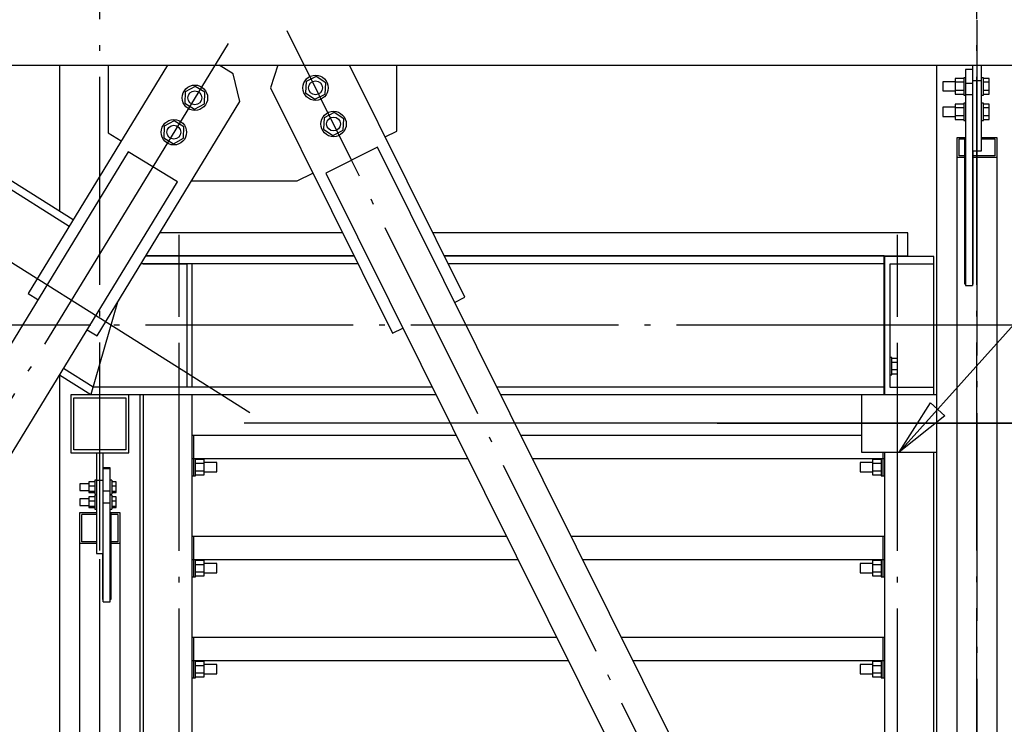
# Paper-space layout 'A0 Advance Steel' of a CAD drawing. Header units: millimetres. Extents: x 209 to 803, y 321 to 741.
# Tile 31 of 52: x 327 to 344, y 653 to 665. Entities that reach past the tile are written whole.
import ezdxf

# ---------------------------------------------------------------- set-up
doc = ezdxf.new("R2010")
doc.units = ezdxf.units.MM
doc.linetypes.add('ACAD_ISO04W100', pattern=[30, 24, -3, 0, -3])
doc.layers.get('0').update_dxf_attribs({"linetype": 'CONTINUOUS'})
for name, color, linetype in [('AS_Belki', 145, 'CONTINUOUS'), ('AS_Blachy', 30, 'CONTINUOUS'), ('AS_DIM_ON', 7, 'CONTINUOUS'), ('AS_Kraty', 9, 'CONTINUOUS'), ('AS_Schody', 253, 'CONTINUOUS'), ('AS_Sruby', 9, 'CONTINUOUS')]:
    doc.layers.add(name, color=color, linetype=linetype)

psp = doc.layouts.new('A0 Advance Steel')

# ---------------------------------------------------------------- linework, layer by layer
at = {"color": 0, "linetype": 'ByBlock', "lineweight": -2}
for p, q in [((342.356, 657.314), (342.9, 658.169)), ((343.148, 657.946), (342.9, 658.169)), ((343.148, 657.946), (342.356, 657.314))]:
    psp.add_line(p, q, dxfattribs=at)
at = {"color": 7}
psp.add_lwpolyline([(342.356, 657.314), (364.269, 681.684), (386.789, 681.684)], dxfattribs=at)
at = {"layer": 'AS_Belki', "linetype": 'Continuous', "ltscale": 0.15}
for p, q in [((314.838, 664.016), (356.806, 664.016)), ((327.806, 664.016), (327.806, 661.491)), ((343.006, 664.016), (343.006, 549.337)), ((343.496, 662.759), (343.356, 662.759)), ((343.356, 662.759), (343.356, 662.427)), ((343.396, 662.74), (343.496, 662.74)), ((343.396, 662.446), (343.396, 662.74)), ((343.496, 662.74), (343.496, 662.759)), ((343.496, 662.446), (343.496, 662.74)), ((344.056, 662.759), (343.786, 662.759)), ((343.786, 662.74), (344.016, 662.74)), ((344.016, 662.74), (344.016, 662.446)), ((344.056, 662.427), (344.056, 662.759)), ((333.316, 662.595), (332.421, 662.15)), ((341.656, 645.851), (333.316, 662.595)), ((343.636, 662.533), (343.636, 662.446)), ((328.997, 662.519), (317.551, 643.778)), ((329.85, 661.998), (328.997, 662.519)), ((343.356, 662.427), (343.496, 662.427)), ((343.356, 662.427), (343.356, 643.622)), ((343.496, 662.446), (343.396, 662.446)), ((343.496, 662.427), (343.496, 662.446)), ((343.496, 660.225), (343.496, 662.427)), ((344.016, 662.446), (343.636, 662.446)), ((343.636, 662.446), (343.636, 662.427)), ((343.636, 662.427), (344.056, 662.427)), ((343.636, 662.427), (343.636, 660.225)), ((344.056, 643.622), (344.056, 662.427)), ((332.421, 662.15), (340.761, 645.406)), ((318.405, 643.257), (329.85, 661.998)), ((343.506, 660.556), (343.496, 660.556)), ((343.506, 660.537), (343.496, 660.537)), ((343.636, 660.556), (343.626, 660.556)), ((343.636, 660.537), (343.626, 660.537)), ((343.506, 660.244), (343.496, 660.244)), ((343.506, 660.225), (343.496, 660.225)), ((343.636, 660.244), (343.626, 660.244)), ((343.636, 660.225), (343.626, 660.225)), ((327.806, 658.65), (327.806, 641.216)), ((329.006, 658.307), (328.006, 658.307)), ((328.006, 658.307), (328.006, 657.307)), ((329.006, 657.307), (329.006, 658.307)), ((329.206, 641.216), (329.206, 658.314)), ((341.706, 658.314), (342.106, 658.314)), ((341.706, 658.314), (341.706, 657.314)), ((342.956, 658.314), (343.006, 658.314)), ((328.056, 658.257), (328.956, 658.257)), ((328.056, 657.357), (328.056, 658.257)), ((328.956, 658.257), (328.956, 657.357)), ((328.006, 657.307), (329.006, 657.307)), ((328.956, 657.357), (328.056, 657.357)), ((341.706, 657.314), (343.006, 657.314)), ((328.446, 656.266), (328.156, 656.266)), ((328.156, 656.266), (328.156, 655.732)), ((328.446, 656.236), (328.196, 656.236)), ((328.196, 655.762), (328.196, 656.236)), ((328.856, 656.266), (328.696, 656.266)), ((328.696, 656.266), (328.696, 656.236)), ((328.816, 656.236), (328.696, 656.236)), ((328.696, 656.236), (328.696, 655.762)), ((328.816, 656.236), (328.816, 655.762)), ((328.856, 655.732), (328.856, 656.266)), ((328.446, 655.732), (328.156, 655.732)), ((328.156, 655.732), (328.156, 646.994)), ((328.446, 655.762), (328.196, 655.762)), ((328.816, 655.762), (328.696, 655.762)), ((328.696, 655.762), (328.696, 655.732)), ((328.856, 655.732), (328.696, 655.732)), ((328.696, 655.732), (328.696, 654.763)), ((328.856, 646.994), (328.856, 655.732)), ((328.556, 654.763), (328.556, 655.563)), ((328.566, 655.297), (328.556, 655.297)), ((328.566, 655.267), (328.556, 655.267)), ((328.696, 655.297), (328.686, 655.297)), ((328.696, 655.267), (328.686, 655.267)), ((328.566, 654.793), (328.556, 654.793)), ((328.566, 654.763), (328.556, 654.763)), ((328.696, 654.793), (328.686, 654.793)), ((328.696, 654.763), (328.686, 654.763))]:
    psp.add_line(p, q, dxfattribs=at)
at = {"layer": 'AS_Belki', "color": 10, "linetype": 'ACAD_ISO04W100', "ltscale": 0.15}
for points in [[(328.506, 413.914), (328.506, 416.414), (328.506, 708.563), (328.506, 711.063)], [(328.506, 413.914), (328.506, 416.414), (328.506, 708.563), (328.506, 711.063)], [(343.706, 413.914), (343.706, 416.414), (343.706, 701.866), (343.706, 704.366)], [(343.706, 413.914), (343.706, 416.414), (343.706, 701.866), (343.706, 704.366)], [(343.706, 664.796), (343.706, 662.593), (343.706, 643.788), (343.706, 641.585)], [(343.706, 664.796), (343.706, 662.593), (343.706, 643.788), (343.706, 641.585)], [(342.323, 643.391), (341.209, 645.628), (332.868, 662.373), (331.754, 664.61)], [(342.323, 643.391), (341.209, 645.628), (332.868, 662.373), (331.754, 664.61)], [(330.727, 664.392), (329.424, 662.258), (317.978, 643.518), (316.675, 641.384)], [(330.727, 664.392), (329.424, 662.258), (317.978, 643.518), (316.675, 641.384)], [(328.506, 657.807), (328.506, 657.807), (328.506, 657.807), (328.506, 657.807)], [(346.206, 657.814), (343.706, 657.814), (341.706, 657.814), (339.206, 657.814)], [(328.506, 645.647), (328.506, 647.262), (328.506, 655.999), (328.506, 657.614)]]:
    psp.add_lwpolyline(points, dxfattribs=at)
at = {"layer": 'AS_Blachy', "linetype": 'Continuous', "ltscale": 0.15}
for p, q in [((329.677, 664.016), (327.263, 660.063)), ((328.652, 664.016), (328.652, 662.847)), ((330.817, 663.868), (330.575, 664.016)), ((331.592, 664.016), (331.461, 663.627)), ((334.832, 659.999), (332.832, 664.016)), ((333.652, 662.875), (333.652, 664.016)), ((343.626, 663.945), (343.506, 663.945)), ((343.506, 663.945), (343.506, 663.891)), ((343.626, 664.016), (343.626, 663.747)), ((343.786, 663.747), (343.786, 664.016)), ((330.933, 663.387), (330.817, 663.868)), ((343.506, 663.891), (343.506, 663.708)), ((343.786, 663.747), (343.626, 663.747)), ((343.626, 663.747), (343.626, 662.533)), ((343.786, 663.676), (343.786, 663.747)), ((331.461, 663.627), (333.579, 659.375)), ((343.506, 663.708), (343.626, 663.708)), ((343.506, 663.708), (343.506, 663.505)), ((343.786, 663.236), (343.786, 663.676)), ((328.457, 659.333), (330.933, 663.387)), ((343.626, 663.505), (343.506, 663.505)), ((343.506, 663.505), (343.506, 660.201)), ((343.786, 662.533), (343.786, 663.236)), ((333.45, 662.774), (333.652, 662.875)), ((328.652, 662.847), (328.878, 662.708)), ((343.626, 662.533), (343.786, 662.533)), ((343.626, 662.533), (343.626, 660.201)), ((331.928, 662.016), (332.197, 662.15)), ((330.096, 662.016), (331.928, 662.016)), ((343.506, 660.201), (343.626, 660.201)), ((327.263, 660.063), (327.433, 659.959)), ((334.653, 659.91), (334.832, 659.999)), ((333.579, 659.375), (333.758, 659.464)), ((328.287, 659.437), (328.457, 659.333)), ((342.106, 659.357), (342.096, 659.357)), ((342.106, 658.957), (342.096, 658.957)), ((342.096, 658.657), (342.106, 658.657)), ((330.136, 657.607), (330.106, 657.607)), ((330.136, 657.207), (330.136, 657.607)), ((328.446, 657.307), (328.446, 656.825)), ((328.566, 656.825), (328.566, 657.307)), ((330.106, 657.207), (330.136, 657.207)), ((330.136, 656.907), (330.136, 657.207)), ((342.076, 657.207), (342.106, 657.207)), ((342.076, 657.207), (342.076, 656.907)), ((328.686, 657.047), (328.566, 657.047)), ((328.686, 657.029), (328.566, 657.029)), ((328.686, 657.029), (328.686, 657.047)), ((328.686, 656.704), (328.686, 657.029)), ((330.106, 656.907), (330.136, 656.907)), ((342.076, 656.907), (342.106, 656.907)), ((328.566, 656.825), (328.446, 656.825)), ((328.446, 656.825), (328.446, 655.563)), ((328.566, 655.563), (328.566, 656.825)), ((328.566, 656.648), (328.686, 656.648)), ((328.686, 656.648), (328.686, 656.704)), ((328.686, 656.445), (328.686, 656.648)), ((328.686, 656.436), (328.566, 656.436)), ((328.686, 656.436), (328.686, 656.445)), ((328.686, 654.725), (328.686, 656.436)), ((330.136, 655.857), (330.106, 655.857)), ((330.136, 655.457), (330.136, 655.857)), ((342.106, 655.857), (342.076, 655.857)), ((342.076, 655.857), (342.076, 655.457)), ((328.446, 655.563), (328.566, 655.563)), ((328.566, 654.725), (328.566, 655.563)), ((330.106, 655.457), (330.136, 655.457)), ((330.136, 655.307), (330.136, 655.457)), ((342.076, 655.457), (342.106, 655.457)), ((342.076, 655.457), (342.076, 655.157)), ((330.136, 655.157), (330.136, 655.307)), ((330.106, 655.157), (330.136, 655.157)), ((342.076, 655.157), (342.106, 655.157)), ((328.566, 654.725), (328.686, 654.725)), ((330.136, 654.107), (330.106, 654.107)), ((330.136, 653.707), (330.136, 654.107)), ((342.106, 654.107), (342.076, 654.107)), ((342.076, 654.107), (342.076, 653.707)), ((330.106, 653.707), (330.136, 653.707)), ((330.136, 653.407), (330.136, 653.707)), ((342.076, 653.707), (342.106, 653.707)), ((342.076, 653.707), (342.076, 653.407)), ((330.106, 653.407), (330.136, 653.407)), ((342.076, 653.407), (342.106, 653.407))]:
    psp.add_line(p, q, dxfattribs=at)
at = {"layer": 'AS_DIM_ON', "color": 8}
psp.add_line((357.844, 657.817), (331.006, 657.817), dxfattribs=at)
at = {"layer": 'AS_Kraty', "linetype": 'Continuous', "ltscale": 0.15}
for p, q in [((332.711, 661.117), (329.547, 661.117)), ((342.506, 661.117), (334.276, 661.117)), ((342.506, 660.717), (342.506, 661.117)), ((329.303, 660.717), (332.911, 660.717)), ((334.475, 660.717), (342.506, 660.717)), ((334.683, 657.607), (330.136, 657.607)), ((341.706, 657.607), (335.8, 657.607)), ((342.076, 657.314), (342.076, 657.207)), ((330.136, 657.207), (334.883, 657.207)), ((336, 657.207), (342.076, 657.207)), ((335.555, 655.857), (330.136, 655.857)), ((342.076, 655.857), (336.672, 655.857)), ((330.136, 655.457), (335.754, 655.457)), ((336.871, 655.457), (342.076, 655.457)), ((336.427, 654.107), (330.136, 654.107)), ((342.076, 654.107), (337.544, 654.107)), ((330.136, 653.707), (336.626, 653.707)), ((337.743, 653.707), (342.076, 653.707))]:
    psp.add_line(p, q, dxfattribs=at)
at = {"layer": 'AS_Schody', "linetype": 'Continuous', "ltscale": 0.15}
for p, q in [((323.542, 664.016), (327.976, 661.231)), ((328.044, 661.341), (323.786, 664.016)), ((332.912, 660.714), (329.301, 660.714)), ((342.096, 660.714), (334.476, 660.714)), ((342.096, 658.314), (342.096, 660.714)), ((342.956, 660.707), (342.106, 660.707)), ((342.106, 660.707), (342.106, 658.307)), ((342.956, 660.577), (342.956, 660.707)), ((329.221, 660.584), (332.977, 660.584)), ((329.256, 660.584), (329.256, 660.577)), ((329.256, 660.577), (330.011, 660.577)), ((330.011, 660.577), (330.011, 658.444)), ((330.106, 658.444), (330.106, 660.584)), ((334.541, 660.584), (342.096, 660.584)), ((342.201, 660.577), (342.956, 660.577)), ((342.201, 658.437), (342.201, 660.577)), ((342.956, 658.437), (342.956, 660.577)), ((328.812, 659.913), (328.351, 658.314)), ((327.809, 658.655), (328.351, 658.314)), ((328.389, 658.444), (327.877, 658.766)), ((334.266, 658.444), (328.389, 658.444)), ((342.096, 658.444), (335.384, 658.444)), ((342.956, 658.437), (342.201, 658.437)), ((342.956, 658.307), (342.956, 658.437)), ((328.351, 658.314), (334.331, 658.314)), ((329.256, 658.314), (329.256, 658.307)), ((329.256, 658.307), (329.256, 641.216)), ((330.106, 658.307), (329.256, 658.307)), ((330.106, 658.307), (330.106, 658.314)), ((330.106, 641.216), (330.106, 658.307)), ((335.448, 658.314), (341.706, 658.314)), ((342.956, 658.307), (342.106, 658.307)), ((342.106, 657.314), (342.106, 645.916)), ((342.956, 645.916), (342.956, 657.314))]:
    psp.add_line(p, q, dxfattribs=at)
at = {"layer": 'AS_Schody', "color": 10, "linetype": 'ACAD_ISO04W100', "ltscale": 0.15}
for points in [[(331.106, 658), (328.989, 659.33), (319.967, 664.998), (317.85, 666.328)], [(331.106, 658), (328.989, 659.33), (319.967, 664.998), (317.85, 666.328)], [(329.883, 640.436), (329.883, 641.81), (329.883, 659.705), (329.883, 661.078)], [(342.329, 640.436), (342.329, 641.81), (342.329, 659.705), (342.329, 661.078)], [(344.596, 659.514), (342.096, 659.514), (328.351, 659.514), (325.851, 659.514)], [(329.883, 659.507), (329.883, 659.507), (329.883, 659.507), (329.883, 659.507)], [(342.329, 659.507), (342.329, 659.507), (342.329, 659.507), (342.329, 659.507)]]:
    psp.add_lwpolyline(points, dxfattribs=at)
at = {"layer": 'AS_Sruby', "linetype": 'Continuous', "ltscale": 0.15}
for p, q in [((332.079, 663.735), (332.067, 663.538)), ((332.256, 663.823), (332.079, 663.735)), ((332.421, 663.714), (332.256, 663.823)), ((343.328, 663.73), (343.116, 663.73)), ((343.116, 663.73), (343.116, 663.721)), ((343.476, 663.784), (343.328, 663.784)), ((343.328, 663.784), (343.328, 663.721)), ((343.506, 663.8), (343.476, 663.8)), ((343.476, 663.8), (343.476, 663.794)), ((343.476, 663.794), (343.476, 663.782)), ((343.476, 663.782), (343.476, 663.766)), ((343.476, 663.766), (343.476, 663.745)), ((343.476, 663.745), (343.476, 663.721)), ((343.816, 663.8), (343.786, 663.8)), ((343.816, 663.794), (343.816, 663.8)), ((343.816, 663.782), (343.816, 663.794)), ((343.916, 663.784), (343.816, 663.784)), ((343.816, 663.766), (343.816, 663.782)), ((343.816, 663.745), (343.816, 663.766)), ((343.816, 663.721), (343.816, 663.745)), ((343.916, 663.721), (343.916, 663.784)), ((329.985, 663.556), (329.98, 663.358)), ((330.158, 663.651), (329.985, 663.556)), ((330.327, 663.548), (330.158, 663.651)), ((332.409, 663.516), (332.421, 663.714)), ((343.116, 663.721), (343.116, 663.701)), ((343.116, 663.701), (343.116, 663.673)), ((343.116, 663.673), (343.116, 663.642)), ((343.116, 663.642), (343.116, 663.612)), ((343.116, 663.612), (343.116, 663.588)), ((343.116, 663.588), (343.116, 663.574)), ((343.116, 663.574), (343.116, 663.571)), ((343.116, 663.571), (343.328, 663.571)), ((343.476, 663.721), (343.328, 663.721)), ((343.328, 663.721), (343.328, 663.587)), ((343.328, 663.587), (343.476, 663.587)), ((343.328, 663.587), (343.328, 663.517)), ((343.476, 663.721), (343.476, 663.694)), ((343.476, 663.694), (343.476, 663.665)), ((343.476, 663.665), (343.476, 663.635)), ((343.476, 663.635), (343.476, 663.606)), ((343.476, 663.606), (343.476, 663.579)), ((343.476, 663.579), (343.476, 663.555)), ((343.916, 663.721), (343.816, 663.721)), ((343.816, 663.694), (343.816, 663.721)), ((343.816, 663.665), (343.816, 663.694)), ((343.816, 663.635), (343.816, 663.665)), ((343.816, 663.606), (343.816, 663.635)), ((343.816, 663.579), (343.816, 663.606)), ((343.816, 663.587), (343.916, 663.587)), ((343.816, 663.555), (343.816, 663.579)), ((343.916, 663.587), (343.916, 663.721)), ((343.916, 663.517), (343.916, 663.587)), ((330.322, 663.35), (330.327, 663.548)), ((332.067, 663.538), (332.232, 663.428)), ((332.232, 663.428), (332.409, 663.516)), ((343.328, 663.517), (343.476, 663.517)), ((343.476, 663.555), (343.476, 663.534)), ((343.476, 663.534), (343.476, 663.518)), ((343.476, 663.518), (343.476, 663.507)), ((343.476, 663.507), (343.476, 663.501)), ((343.476, 663.501), (343.506, 663.501)), ((343.786, 663.501), (343.816, 663.501)), ((343.816, 663.534), (343.816, 663.555)), ((343.816, 663.518), (343.816, 663.534)), ((343.816, 663.507), (343.816, 663.518)), ((343.816, 663.517), (343.916, 663.517)), ((343.816, 663.501), (343.816, 663.507)), ((329.98, 663.358), (330.149, 663.255)), ((330.149, 663.255), (330.322, 663.35)), ((343.328, 663.289), (343.116, 663.289)), ((343.116, 663.289), (343.116, 663.28)), ((343.116, 663.28), (343.116, 663.26)), ((343.116, 663.26), (343.116, 663.233)), ((343.116, 663.233), (343.116, 663.202)), ((343.476, 663.343), (343.328, 663.343)), ((343.328, 663.343), (343.328, 663.28)), ((343.476, 663.28), (343.328, 663.28)), ((343.328, 663.28), (343.328, 663.146)), ((343.506, 663.359), (343.476, 663.359)), ((343.476, 663.359), (343.476, 663.353)), ((343.476, 663.353), (343.476, 663.342)), ((343.476, 663.342), (343.476, 663.326)), ((343.476, 663.326), (343.476, 663.305)), ((343.476, 663.305), (343.476, 663.28)), ((343.476, 663.28), (343.476, 663.253)), ((343.476, 663.253), (343.476, 663.224)), ((343.476, 663.224), (343.476, 663.195)), ((343.816, 663.359), (343.786, 663.359)), ((343.816, 663.353), (343.816, 663.359)), ((343.816, 663.342), (343.816, 663.353)), ((343.916, 663.343), (343.816, 663.343)), ((343.816, 663.326), (343.816, 663.342)), ((343.816, 663.305), (343.816, 663.326)), ((343.816, 663.28), (343.816, 663.305)), ((343.916, 663.28), (343.816, 663.28)), ((343.816, 663.253), (343.816, 663.28)), ((343.816, 663.224), (343.816, 663.253)), ((343.816, 663.195), (343.816, 663.224)), ((343.916, 663.28), (343.916, 663.343)), ((343.916, 663.146), (343.916, 663.28)), ((329.793, 663.053), (329.62, 662.959)), ((329.962, 662.95), (329.793, 663.053)), ((332.391, 663.108), (332.379, 662.911)), ((332.568, 663.196), (332.391, 663.108)), ((332.733, 663.087), (332.568, 663.196)), ((332.721, 662.89), (332.733, 663.087)), ((343.116, 663.202), (343.116, 663.172)), ((343.116, 663.172), (343.116, 663.148)), ((343.116, 663.148), (343.116, 663.133)), ((343.116, 663.133), (343.116, 663.13)), ((343.116, 663.13), (343.328, 663.13)), ((343.328, 663.146), (343.476, 663.146)), ((343.328, 663.146), (343.328, 663.076)), ((343.328, 663.076), (343.476, 663.076)), ((343.476, 663.195), (343.476, 663.166)), ((343.476, 663.166), (343.476, 663.139)), ((343.476, 663.139), (343.476, 663.114)), ((343.476, 663.114), (343.476, 663.094)), ((343.476, 663.094), (343.476, 663.077)), ((343.476, 663.077), (343.476, 663.066)), ((343.476, 663.066), (343.476, 663.06)), ((343.476, 663.06), (343.506, 663.06)), ((343.786, 663.06), (343.816, 663.06)), ((343.816, 663.166), (343.816, 663.195)), ((343.816, 663.139), (343.816, 663.166)), ((343.816, 663.146), (343.916, 663.146)), ((343.816, 663.114), (343.816, 663.139)), ((343.816, 663.094), (343.816, 663.114)), ((343.816, 663.077), (343.816, 663.094)), ((343.816, 663.066), (343.816, 663.077)), ((343.816, 663.076), (343.916, 663.076)), ((343.816, 663.06), (343.816, 663.066)), ((343.916, 663.076), (343.916, 663.146)), ((329.62, 662.959), (329.615, 662.761)), ((329.957, 662.753), (329.962, 662.95)), ((332.379, 662.911), (332.544, 662.802)), ((332.544, 662.802), (332.721, 662.89)), ((329.615, 662.761), (329.784, 662.658)), ((329.784, 662.658), (329.957, 662.753)), ((342.231, 658.957), (342.201, 658.957)), ((342.231, 658.954), (342.231, 658.957)), ((342.231, 658.946), (342.231, 658.954)), ((342.231, 658.932), (342.231, 658.946)), ((342.331, 658.941), (342.231, 658.941)), ((342.231, 658.913), (342.231, 658.932)), ((342.231, 658.891), (342.231, 658.913)), ((342.231, 658.865), (342.231, 658.891)), ((342.231, 658.874), (342.331, 658.874)), ((342.231, 658.837), (342.231, 658.865)), ((342.231, 658.807), (342.231, 658.837)), ((342.231, 658.778), (342.231, 658.807)), ((342.231, 658.75), (342.231, 658.778)), ((342.331, 658.874), (342.331, 658.941)), ((342.331, 658.74), (342.331, 658.874)), ((342.201, 658.657), (342.231, 658.657)), ((342.231, 658.724), (342.231, 658.75)), ((342.331, 658.74), (342.231, 658.74)), ((342.231, 658.701), (342.231, 658.724)), ((342.231, 658.683), (342.231, 658.701)), ((342.231, 658.669), (342.231, 658.683)), ((342.231, 658.674), (342.331, 658.674)), ((342.231, 658.66), (342.231, 658.669)), ((342.231, 658.657), (342.231, 658.66)), ((342.331, 658.674), (342.331, 658.74)), ((330.166, 657.204), (330.166, 657.207)), ((330.166, 657.196), (330.166, 657.204)), ((330.166, 657.182), (330.166, 657.196)), ((330.314, 657.191), (330.166, 657.191)), ((330.166, 657.163), (330.166, 657.182)), ((330.166, 657.141), (330.166, 657.163)), ((330.166, 657.115), (330.166, 657.141)), ((330.166, 657.124), (330.314, 657.124)), ((330.166, 657.087), (330.166, 657.115)), ((330.166, 657.057), (330.166, 657.087)), ((330.314, 657.124), (330.314, 657.191)), ((330.531, 657.137), (330.314, 657.137)), ((330.314, 656.99), (330.314, 657.124)), ((330.531, 657.131), (330.531, 657.137)), ((330.531, 657.114), (330.531, 657.131)), ((330.531, 657.088), (330.531, 657.114)), ((330.531, 657.057), (330.531, 657.088)), ((341.898, 657.137), (341.681, 657.137)), ((341.681, 657.137), (341.681, 657.131)), ((341.681, 657.131), (341.681, 657.114)), ((341.681, 657.114), (341.681, 657.088)), ((341.681, 657.088), (341.681, 657.057)), ((342.046, 657.191), (341.898, 657.191)), ((341.898, 657.191), (341.898, 657.124)), ((341.898, 657.124), (342.046, 657.124)), ((341.898, 657.124), (341.898, 656.99)), ((342.046, 657.207), (342.046, 657.204)), ((342.046, 657.204), (342.046, 657.196)), ((342.046, 657.196), (342.046, 657.182)), ((342.046, 657.182), (342.046, 657.163)), ((342.046, 657.163), (342.046, 657.141)), ((342.046, 657.141), (342.046, 657.115)), ((342.046, 657.115), (342.046, 657.087)), ((342.046, 657.087), (342.046, 657.057)), ((330.136, 656.907), (330.166, 656.907)), ((330.166, 657.028), (330.166, 657.057)), ((330.166, 657), (330.166, 657.028)), ((330.166, 656.974), (330.166, 657)), ((330.314, 656.99), (330.166, 656.99)), ((330.166, 656.951), (330.166, 656.974)), ((330.166, 656.933), (330.166, 656.951)), ((330.166, 656.919), (330.166, 656.933)), ((330.166, 656.924), (330.314, 656.924)), ((330.166, 656.91), (330.166, 656.919)), ((330.166, 656.907), (330.166, 656.91)), ((330.314, 656.924), (330.314, 656.99)), ((330.314, 656.977), (330.531, 656.977)), ((330.531, 657.027), (330.531, 657.057)), ((330.531, 657.001), (330.531, 657.027)), ((330.531, 656.983), (330.531, 657.001)), ((330.531, 656.977), (330.531, 656.983)), ((341.681, 657.057), (341.681, 657.027)), ((341.681, 657.027), (341.681, 657.001)), ((341.681, 657.001), (341.681, 656.983)), ((341.681, 656.983), (341.681, 656.977)), ((341.681, 656.977), (341.898, 656.977)), ((342.046, 656.99), (341.898, 656.99)), ((341.898, 656.99), (341.898, 656.924)), ((341.898, 656.924), (342.046, 656.924)), ((342.046, 657.057), (342.046, 657.028)), ((342.046, 657.028), (342.046, 657)), ((342.046, 657), (342.046, 656.974)), ((342.046, 656.974), (342.046, 656.951)), ((342.046, 656.951), (342.046, 656.933)), ((342.046, 656.933), (342.046, 656.919)), ((342.046, 656.919), (342.046, 656.91)), ((342.046, 656.91), (342.046, 656.907)), ((342.046, 656.907), (342.076, 656.907)), ((328.313, 656.769), (328.161, 656.769)), ((328.161, 656.769), (328.161, 656.763)), ((328.161, 656.763), (328.161, 656.748)), ((328.161, 656.748), (328.161, 656.728)), ((328.421, 656.804), (328.313, 656.804)), ((328.313, 656.804), (328.313, 656.727)), ((328.446, 656.829), (328.421, 656.829)), ((328.421, 656.829), (328.421, 656.825)), ((328.421, 656.825), (328.421, 656.816)), ((328.421, 656.816), (328.421, 656.803)), ((328.421, 656.803), (328.421, 656.787)), ((328.421, 656.787), (328.421, 656.767)), ((328.421, 656.767), (328.421, 656.746)), ((328.421, 656.746), (328.421, 656.723)), ((328.711, 656.829), (328.686, 656.829)), ((328.711, 656.829), (328.711, 656.825)), ((328.711, 656.825), (328.711, 656.816)), ((328.711, 656.816), (328.711, 656.803)), ((328.786, 656.804), (328.711, 656.804)), ((328.711, 656.803), (328.711, 656.787)), ((328.711, 656.787), (328.711, 656.767)), ((328.711, 656.767), (328.711, 656.746)), ((328.711, 656.746), (328.711, 656.723)), ((328.786, 656.727), (328.786, 656.804)), ((328.161, 656.728), (328.161, 656.704)), ((328.161, 656.704), (328.161, 656.682)), ((328.161, 656.682), (328.161, 656.664)), ((328.161, 656.664), (328.161, 656.652)), ((328.161, 656.652), (328.161, 656.65)), ((328.161, 656.65), (328.313, 656.65)), ((328.421, 656.727), (328.313, 656.727)), ((328.313, 656.727), (328.313, 656.633)), ((328.421, 656.633), (328.313, 656.633)), ((328.313, 656.633), (328.313, 656.615)), ((328.313, 656.615), (328.421, 656.615)), ((328.421, 656.723), (328.421, 656.699)), ((328.421, 656.699), (328.421, 656.676)), ((328.421, 656.676), (328.421, 656.654)), ((328.421, 656.654), (328.421, 656.635)), ((328.421, 656.635), (328.421, 656.618)), ((328.421, 656.618), (328.421, 656.604)), ((328.421, 656.604), (328.421, 656.595)), ((328.421, 656.595), (328.421, 656.59)), ((328.421, 656.59), (328.446, 656.59)), ((328.421, 656.59), (328.421, 656.59)), ((328.446, 656.571), (328.421, 656.571)), ((328.421, 656.571), (328.421, 656.566)), ((328.421, 656.566), (328.421, 656.558)), ((328.686, 656.59), (328.711, 656.59)), ((328.711, 656.571), (328.686, 656.571)), ((328.786, 656.727), (328.711, 656.727)), ((328.711, 656.723), (328.711, 656.699)), ((328.711, 656.699), (328.711, 656.676)), ((328.711, 656.676), (328.711, 656.654)), ((328.711, 656.654), (328.711, 656.635)), ((328.711, 656.635), (328.711, 656.618)), ((328.786, 656.633), (328.711, 656.633)), ((328.711, 656.618), (328.711, 656.604)), ((328.711, 656.615), (328.786, 656.615)), ((328.711, 656.604), (328.711, 656.595)), ((328.711, 656.595), (328.711, 656.59)), ((328.711, 656.59), (328.711, 656.59)), ((328.711, 656.571), (328.711, 656.566)), ((328.711, 656.566), (328.711, 656.558)), ((328.786, 656.633), (328.786, 656.727)), ((328.786, 656.615), (328.786, 656.633)), ((328.313, 656.511), (328.161, 656.511)), ((328.161, 656.511), (328.161, 656.504)), ((328.161, 656.504), (328.161, 656.49)), ((328.161, 656.49), (328.161, 656.469)), ((328.161, 656.469), (328.161, 656.446)), ((328.161, 656.446), (328.161, 656.423)), ((328.161, 656.423), (328.161, 656.405)), ((328.161, 656.405), (328.161, 656.394)), ((328.161, 656.394), (328.161, 656.391)), ((328.161, 656.391), (328.313, 656.391)), ((328.421, 656.545), (328.313, 656.545)), ((328.313, 656.545), (328.313, 656.469)), ((328.421, 656.469), (328.313, 656.469)), ((328.313, 656.469), (328.313, 656.375)), ((328.421, 656.558), (328.421, 656.545)), ((328.421, 656.545), (328.421, 656.528)), ((328.421, 656.528), (328.421, 656.509)), ((328.421, 656.509), (328.421, 656.488)), ((328.421, 656.488), (328.421, 656.465)), ((328.421, 656.465), (328.421, 656.441)), ((328.421, 656.441), (328.421, 656.418)), ((328.421, 656.418), (328.421, 656.396)), ((328.421, 656.396), (328.421, 656.376)), ((328.711, 656.558), (328.711, 656.545)), ((328.786, 656.545), (328.711, 656.545)), ((328.711, 656.545), (328.711, 656.528)), ((328.711, 656.528), (328.711, 656.509)), ((328.711, 656.509), (328.711, 656.488)), ((328.711, 656.488), (328.711, 656.465)), ((328.786, 656.469), (328.711, 656.469)), ((328.711, 656.465), (328.711, 656.441)), ((328.711, 656.441), (328.711, 656.418)), ((328.711, 656.418), (328.711, 656.396)), ((328.711, 656.396), (328.711, 656.376)), ((328.786, 656.469), (328.786, 656.545)), ((328.786, 656.375), (328.786, 656.469)), ((328.421, 656.375), (328.313, 656.375)), ((328.313, 656.375), (328.313, 656.357)), ((328.313, 656.357), (328.421, 656.357)), ((328.421, 656.376), (328.421, 656.359)), ((328.421, 656.359), (328.421, 656.346)), ((328.421, 656.346), (328.421, 656.337)), ((328.421, 656.337), (328.421, 656.332)), ((328.421, 656.332), (328.421, 656.331)), ((328.421, 656.331), (328.446, 656.331)), ((328.686, 656.331), (328.711, 656.331)), ((328.711, 656.376), (328.711, 656.359)), ((328.786, 656.375), (328.711, 656.375)), ((328.711, 656.359), (328.711, 656.346)), ((328.711, 656.357), (328.786, 656.357)), ((328.711, 656.346), (328.711, 656.337)), ((328.711, 656.337), (328.711, 656.332)), ((328.711, 656.332), (328.711, 656.331)), ((328.786, 656.357), (328.786, 656.375)), ((330.166, 655.454), (330.166, 655.457)), ((330.166, 655.446), (330.166, 655.454)), ((330.166, 655.432), (330.166, 655.446)), ((330.314, 655.441), (330.166, 655.441)), ((330.166, 655.413), (330.166, 655.432)), ((330.166, 655.391), (330.166, 655.413)), ((330.166, 655.365), (330.166, 655.391)), ((330.166, 655.374), (330.314, 655.374)), ((330.314, 655.374), (330.314, 655.441)), ((330.531, 655.387), (330.314, 655.387)), ((330.314, 655.24), (330.314, 655.374)), ((330.531, 655.381), (330.531, 655.387)), ((330.531, 655.364), (330.531, 655.381)), ((341.898, 655.387), (341.681, 655.387)), ((341.681, 655.387), (341.681, 655.381)), ((341.681, 655.381), (341.681, 655.364)), ((342.046, 655.441), (341.898, 655.441)), ((341.898, 655.441), (341.898, 655.374)), ((341.898, 655.374), (342.046, 655.374)), ((341.898, 655.374), (341.898, 655.24)), ((342.046, 655.457), (342.046, 655.454)), ((342.046, 655.454), (342.046, 655.446)), ((342.046, 655.446), (342.046, 655.432)), ((342.046, 655.432), (342.046, 655.413)), ((342.046, 655.413), (342.046, 655.391)), ((342.046, 655.391), (342.046, 655.365)), ((330.166, 655.337), (330.166, 655.365)), ((330.166, 655.307), (330.166, 655.337)), ((330.166, 655.278), (330.166, 655.307)), ((330.166, 655.25), (330.166, 655.278)), ((330.166, 655.224), (330.166, 655.25)), ((330.314, 655.24), (330.166, 655.24)), ((330.166, 655.201), (330.166, 655.224)), ((330.166, 655.183), (330.166, 655.201)), ((330.314, 655.174), (330.314, 655.24)), ((330.314, 655.227), (330.531, 655.227)), ((330.531, 655.338), (330.531, 655.364)), ((330.531, 655.307), (330.531, 655.338)), ((330.531, 655.277), (330.531, 655.307)), ((330.531, 655.251), (330.531, 655.277)), ((330.531, 655.233), (330.531, 655.251)), ((330.531, 655.227), (330.531, 655.233)), ((341.681, 655.364), (341.681, 655.338)), ((341.681, 655.338), (341.681, 655.307)), ((341.681, 655.307), (341.681, 655.277)), ((341.681, 655.277), (341.681, 655.251)), ((341.681, 655.251), (341.681, 655.233)), ((341.681, 655.233), (341.681, 655.227)), ((341.681, 655.227), (341.898, 655.227)), ((342.046, 655.24), (341.898, 655.24)), ((341.898, 655.24), (341.898, 655.174)), ((342.046, 655.365), (342.046, 655.337)), ((342.046, 655.337), (342.046, 655.307)), ((342.046, 655.307), (342.046, 655.278)), ((342.046, 655.278), (342.046, 655.25)), ((342.046, 655.25), (342.046, 655.224)), ((342.046, 655.224), (342.046, 655.201)), ((342.046, 655.201), (342.046, 655.183)), ((330.136, 655.157), (330.166, 655.157)), ((330.166, 655.169), (330.166, 655.183)), ((330.166, 655.174), (330.314, 655.174)), ((330.166, 655.16), (330.166, 655.169)), ((330.166, 655.157), (330.166, 655.16)), ((341.898, 655.174), (342.046, 655.174)), ((342.046, 655.183), (342.046, 655.169)), ((342.046, 655.169), (342.046, 655.16)), ((342.046, 655.16), (342.046, 655.157)), ((342.046, 655.157), (342.076, 655.157)), ((330.166, 653.704), (330.166, 653.707)), ((330.166, 653.696), (330.166, 653.704)), ((330.166, 653.682), (330.166, 653.696)), ((330.314, 653.691), (330.166, 653.691)), ((330.166, 653.663), (330.166, 653.682)), ((330.166, 653.641), (330.166, 653.663)), ((330.314, 653.624), (330.314, 653.691)), ((342.046, 653.691), (341.898, 653.691)), ((341.898, 653.691), (341.898, 653.624)), ((342.046, 653.707), (342.046, 653.704)), ((342.046, 653.704), (342.046, 653.696)), ((342.046, 653.696), (342.046, 653.682)), ((342.046, 653.682), (342.046, 653.663)), ((342.046, 653.663), (342.046, 653.641)), ((330.166, 653.615), (330.166, 653.641)), ((330.166, 653.624), (330.314, 653.624)), ((330.166, 653.587), (330.166, 653.615)), ((330.166, 653.557), (330.166, 653.587)), ((330.166, 653.528), (330.166, 653.557)), ((330.166, 653.5), (330.166, 653.528)), ((330.166, 653.474), (330.166, 653.5)), ((330.314, 653.49), (330.166, 653.49)), ((330.531, 653.637), (330.314, 653.637)), ((330.314, 653.49), (330.314, 653.624)), ((330.314, 653.424), (330.314, 653.49)), ((330.531, 653.631), (330.531, 653.637)), ((330.531, 653.614), (330.531, 653.631)), ((330.531, 653.588), (330.531, 653.614)), ((330.531, 653.557), (330.531, 653.588)), ((330.531, 653.527), (330.531, 653.557)), ((330.531, 653.501), (330.531, 653.527)), ((330.531, 653.483), (330.531, 653.501)), ((341.898, 653.637), (341.681, 653.637)), ((341.681, 653.637), (341.681, 653.631)), ((341.681, 653.631), (341.681, 653.614)), ((341.681, 653.614), (341.681, 653.588)), ((341.681, 653.588), (341.681, 653.557)), ((341.681, 653.557), (341.681, 653.527)), ((341.681, 653.527), (341.681, 653.501)), ((341.681, 653.501), (341.681, 653.483)), ((341.898, 653.624), (342.046, 653.624)), ((341.898, 653.624), (341.898, 653.49)), ((342.046, 653.49), (341.898, 653.49)), ((341.898, 653.49), (341.898, 653.424)), ((342.046, 653.641), (342.046, 653.615)), ((342.046, 653.615), (342.046, 653.587)), ((342.046, 653.587), (342.046, 653.557)), ((342.046, 653.557), (342.046, 653.528)), ((342.046, 653.528), (342.046, 653.5)), ((342.046, 653.5), (342.046, 653.474)), ((330.136, 653.407), (330.166, 653.407)), ((330.166, 653.451), (330.166, 653.474)), ((330.166, 653.433), (330.166, 653.451)), ((330.166, 653.419), (330.166, 653.433)), ((330.166, 653.424), (330.314, 653.424)), ((330.166, 653.41), (330.166, 653.419)), ((330.166, 653.407), (330.166, 653.41)), ((330.314, 653.477), (330.531, 653.477)), ((330.531, 653.477), (330.531, 653.483)), ((341.681, 653.483), (341.681, 653.477)), ((341.681, 653.477), (341.898, 653.477)), ((341.898, 653.424), (342.046, 653.424)), ((342.046, 653.474), (342.046, 653.451)), ((342.046, 653.451), (342.046, 653.433)), ((342.046, 653.433), (342.046, 653.419)), ((342.046, 653.419), (342.046, 653.41)), ((342.046, 653.41), (342.046, 653.407)), ((342.046, 653.407), (342.076, 653.407))]:
    psp.add_line(p, q, dxfattribs=at)
for centre, radius in [((332.244, 663.626), 0.22), ((332.244, 663.626), 0.12), ((330.153, 663.453), 0.22), ((330.153, 663.453), 0.12), ((332.556, 662.999), 0.22), ((329.789, 662.856), 0.22), ((332.556, 662.999), 0.12), ((329.789, 662.856), 0.12)]:
    psp.add_circle(centre, radius, dxfattribs=at)

doc.saveas('drawing.dxf')
